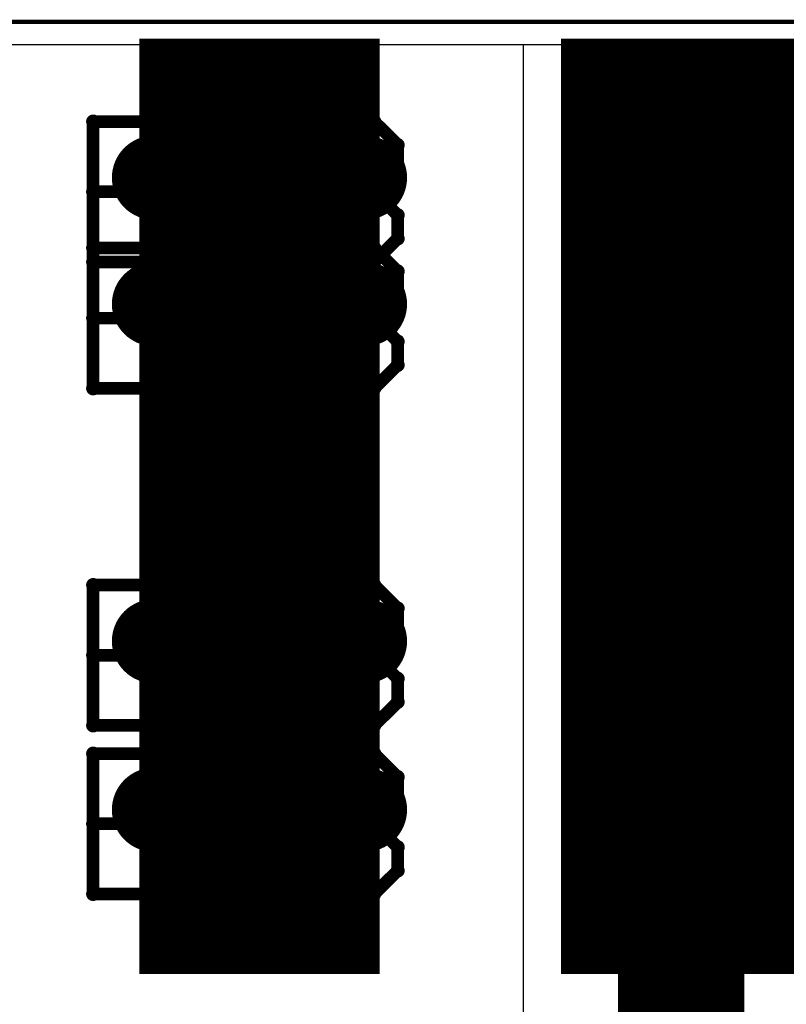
# Model space of a CAD drawing. Extents: x -1.5 to 9, y -3 to 5.
# Tile 210 of 256: x 0.643 to 0.825, y 3.567 to 3.8. Entities that reach past the tile are written whole.
import ezdxf

# ---------------------------------------------------------------- set-up
doc = ezdxf.new("R2010")
doc.units = 0
doc.layers.get('0').update_dxf_attribs({"linetype": 'CONTINUOUS'})
for name, color, linetype in [('qfn16-30-34-a_copper_signal_1', 1, 'CONTINUOUS'), ('qfn16-30-34-a_copper_signal_2', 1, 'CONTINUOUS'), ('qfn16-30-34-a_copper_signal_bot', 5, 'CONTINUOUS'), ('qfn16-30-34-a_copper_signal_top', 1, 'CONTINUOUS'), ('qfn16-30-34-a_drawing_1', 1, 'CONTINUOUS'), ('qfn16-30-34-a_drillmap_1', 1, 'CONTINUOUS'), ('qfn16-30-34-a_profile', 1, 'CONTINUOUS'), ('qfn16-30-34-a_pth_drill', 1, 'CONTINUOUS'), ('qfn16-30-34-a_soldermask_top', 1, 'CONTINUOUS')]:
    doc.layers.add(name, color=color, linetype=linetype)

# ---------------------------------------------------------------- blocks, each defined once
blk = doc.blocks.new('D11')
at = {"const_width": 0.22}
blk.add_lwpolyline([(-0.0275, 0), (0.0275, 0)], dxfattribs=at)
blk = doc.blocks.new('D23')
at = {"const_width": 0.015}
blk.add_lwpolyline([(-0.0075, 0, 1), (0.0075, 0, 1)], format="xyb", close=True, dxfattribs=at)
blk = doc.blocks.new('D29')
at = {"const_width": 0.01}
blk.add_lwpolyline([(-0.005, 0, 1), (0.005, 0, 1)], format="xyb", close=True, dxfattribs=at)
blk = doc.blocks.new('D46')
at = {"const_width": 0.222}
blk.add_lwpolyline([(-0.0285, 0), (0.0285, 0)], dxfattribs=at)
blk = doc.blocks.new('D64')
at = {"const_width": 0.005}
blk.add_lwpolyline([(-0.0025, 0, 1), (0.0025, 0, 1)], format="xyb", close=True, dxfattribs=at)
blk = doc.blocks.new('D69')
at = {"const_width": 0.001667}
blk.add_lwpolyline([(-0.000833, 0, 1), (0.000833, 0, 1)], format="xyb", close=True, dxfattribs=at)
blk = doc.blocks.new('D44')
at = {"const_width": 0.0025}
blk.add_lwpolyline([(-0.00125, 0, 1), (0.00125, 0, 1)], format="xyb", close=True, dxfattribs=at)

msp = doc.modelspace()

# ---------------------------------------------------------------- linework, layer by layer
at = {"layer": 'qfn16-30-34-a_copper_signal_1', "color": 1}
msp.add_lwpolyline([(1.194589, 2.946635), (1.1925, 2.9425), (1.189588, 2.9425), (1.1075, 2.9425), (1.1075, 2.8575), (1.189588, 2.8575), (1.1925, 2.8575), (1.194589, 2.853365), (1.194589, 0.615412), (1.105001, 0.615412), (1.101174, 0.613826), (1.099589, 0.61), (1.099589, 0.005412), (0.100412, 0.005412), (0.100412, 0.61), (0.098826, 0.613826), (0.094999, 0.615412), (0.005412, 0.615412), (0.005412, 3.794588), (1.194589, 3.794588), (1.194589, 2.946635)], dxfattribs=at)
at = {"layer": 'qfn16-30-34-a_copper_signal_2', "color": 1}
msp.add_lwpolyline([(1.194589, 2.946635), (1.1925, 2.9425), (1.189588, 2.9425), (1.1075, 2.9425), (1.1075, 2.8575), (1.189588, 2.8575), (1.1925, 2.8575), (1.194589, 2.853365), (1.194589, 0.615412), (1.105001, 0.615412), (1.101174, 0.613826), (1.099589, 0.61), (1.099589, 0.005412), (0.100412, 0.005412), (0.100412, 0.61), (0.098826, 0.613826), (0.094999, 0.615412), (0.005412, 0.615412), (0.005412, 3.794588), (1.194589, 3.794588), (1.194589, 2.946635)], dxfattribs=at)
at = {"layer": 'qfn16-30-34-a_copper_signal_bot', "color": 5}
msp.add_lwpolyline([(1.194589, 2.946635), (1.1925, 2.9425), (1.189588, 2.9425), (1.1075, 2.9425), (1.1075, 2.8575), (1.189588, 2.8575), (1.1925, 2.8575), (1.194589, 2.853365), (1.194589, 0.615412), (1.105001, 0.615412), (1.101174, 0.613826), (1.099589, 0.61), (1.099589, 0.005412), (0.100412, 0.005412), (0.100412, 0.61), (0.098826, 0.613826), (0.094999, 0.615412), (0.005412, 0.615412), (0.005412, 3.794588), (1.194589, 3.794588), (1.194589, 2.946635)], dxfattribs=at)
at = {"layer": 'qfn16-30-34-a_copper_signal_top', "color": 1}
msp.add_lwpolyline([(0.005412, 1.255472), (0.005412, 3.794588), (0.2625, 3.794588), (0.2625, 3.565), (0.3375, 3.565), (0.3375, 3.794588), (0.3625, 3.794588), (0.3625, 3.565), (0.4375, 3.565), (0.4375, 3.794588), (0.4625, 3.794588), (0.4625, 3.565), (0.5375, 3.565), (0.5375, 3.794588), (0.7625, 3.794588), (0.7625, 3.565)], dxfattribs=at)
at = {"layer": 'qfn16-30-34-a_copper_signal_top', "color": 1, "const_width": 0.03}
msp.add_lwpolyline([(0.8, 3.4), (0.8, 3.685)], dxfattribs=at)
at = {"layer": 'qfn16-30-34-a_drawing_1', "color": 1, "const_width": 0.003}
for points in [[(0.660559, 3.776328), (0.660559, 3.743006)], [(0.677221, 3.776328), (0.660559, 3.776328)], [(0.682774, 3.770774), (0.677221, 3.776328)], [(0.710559, 3.776328), (0.710559, 3.743006)], [(0.727221, 3.776328), (0.710559, 3.776328)], [(0.732774, 3.770774), (0.727221, 3.776328)], [(0.682774, 3.765221), (0.682774, 3.770774)], [(0.732774, 3.765221), (0.732774, 3.770774)], [(0.677221, 3.759667), (0.682774, 3.765221)], [(0.727221, 3.759667), (0.732774, 3.765221)], [(0.677221, 3.759667), (0.660559, 3.759667)], [(0.660559, 3.759667), (0.677221, 3.759667)], [(0.682774, 3.754113), (0.677221, 3.759667)], [(0.727221, 3.759667), (0.710559, 3.759667)], [(0.710559, 3.759667), (0.727221, 3.759667)], [(0.732774, 3.754113), (0.727221, 3.759667)], [(0.682774, 3.748559), (0.682774, 3.754113)], [(0.732774, 3.748559), (0.732774, 3.754113)], [(0.677221, 3.743006), (0.682774, 3.748559)], [(0.727221, 3.743006), (0.732774, 3.748559)], [(0.660559, 3.746328), (0.660559, 3.713006)], [(0.677221, 3.746328), (0.660559, 3.746328)], [(0.682774, 3.740774), (0.677221, 3.746328)], [(0.710559, 3.746328), (0.710559, 3.713006)], [(0.727221, 3.746328), (0.710559, 3.746328)], [(0.732774, 3.740774), (0.727221, 3.746328)], [(0.660559, 3.743006), (0.677221, 3.743006)], [(0.710559, 3.743006), (0.727221, 3.743006)], [(0.682774, 3.735221), (0.682774, 3.740774)], [(0.732774, 3.735221), (0.732774, 3.740774)], [(0.677221, 3.729667), (0.682774, 3.735221)], [(0.727221, 3.729667), (0.732774, 3.735221)], [(0.677221, 3.729667), (0.660559, 3.729667)], [(0.660559, 3.729667), (0.677221, 3.729667)], [(0.682774, 3.724113), (0.677221, 3.729667)], [(0.727221, 3.729667), (0.710559, 3.729667)], [(0.710559, 3.729667), (0.727221, 3.729667)], [(0.732774, 3.724113), (0.727221, 3.729667)], [(0.682774, 3.718559), (0.682774, 3.724113)], [(0.732774, 3.718559), (0.732774, 3.724113)], [(0.677221, 3.713006), (0.682774, 3.718559)], [(0.727221, 3.713006), (0.732774, 3.718559)], [(0.660559, 3.713006), (0.677221, 3.713006)], [(0.710559, 3.713006), (0.727221, 3.713006)], [(0.660559, 3.666328), (0.660559, 3.633006)], [(0.677221, 3.666328), (0.660559, 3.666328)], [(0.682774, 3.660774), (0.677221, 3.666328)], [(0.710559, 3.666328), (0.710559, 3.633006)], [(0.727221, 3.666328), (0.710559, 3.666328)], [(0.732774, 3.660774), (0.727221, 3.666328)], [(0.682774, 3.655221), (0.682774, 3.660774)], [(0.732774, 3.655221), (0.732774, 3.660774)], [(0.677221, 3.649667), (0.682774, 3.655221)], [(0.727221, 3.649667), (0.732774, 3.655221)], [(0.677221, 3.649667), (0.660559, 3.649667)], [(0.660559, 3.649667), (0.677221, 3.649667)], [(0.682774, 3.644113), (0.677221, 3.649667)], [(0.727221, 3.649667), (0.710559, 3.649667)], [(0.710559, 3.649667), (0.727221, 3.649667)], [(0.732774, 3.644113), (0.727221, 3.649667)], [(0.682774, 3.638559), (0.682774, 3.644113)], [(0.732774, 3.638559), (0.732774, 3.644113)], [(0.677221, 3.633006), (0.682774, 3.638559)], [(0.727221, 3.633006), (0.732774, 3.638559)], [(0.660559, 3.633006), (0.677221, 3.633006)], [(0.710559, 3.633006), (0.727221, 3.633006)], [(0.660559, 3.626328), (0.660559, 3.593006)], [(0.677221, 3.626328), (0.660559, 3.626328)], [(0.682774, 3.620774), (0.677221, 3.626328)], [(0.710559, 3.626328), (0.710559, 3.593006)], [(0.727221, 3.626328), (0.710559, 3.626328)], [(0.732774, 3.620774), (0.727221, 3.626328)], [(0.682774, 3.615221), (0.682774, 3.620774)], [(0.732774, 3.615221), (0.732774, 3.620774)], [(0.677221, 3.609667), (0.682774, 3.615221)], [(0.727221, 3.609667), (0.732774, 3.615221)], [(0.677221, 3.609667), (0.660559, 3.609667)], [(0.660559, 3.609667), (0.677221, 3.609667)], [(0.682774, 3.604113), (0.677221, 3.609667)], [(0.727221, 3.609667), (0.710559, 3.609667)], [(0.710559, 3.609667), (0.727221, 3.609667)], [(0.732774, 3.604113), (0.727221, 3.609667)], [(0.682774, 3.598559), (0.682774, 3.604113)], [(0.732774, 3.598559), (0.732774, 3.604113)], [(0.677221, 3.593006), (0.682774, 3.598559)], [(0.727221, 3.593006), (0.732774, 3.598559)], [(0.660559, 3.593006), (0.677221, 3.593006)], [(0.710559, 3.593006), (0.727221, 3.593006)]]:
    msp.add_lwpolyline(points, dxfattribs=at)
at = {"layer": 'qfn16-30-34-a_drillmap_1', "color": 1, "const_width": 0.005}
for points in [[(0.675, 3.758), (0.675, 3.768)], [(0.725, 3.758), (0.725, 3.768)], [(0.67, 3.763), (0.68, 3.763)], [(0.72, 3.763), (0.73, 3.763)], [(0.675, 3.728), (0.675, 3.738)], [(0.725, 3.728), (0.725, 3.738)], [(0.67, 3.733), (0.68, 3.733)], [(0.72, 3.733), (0.73, 3.733)], [(0.675, 3.648), (0.675, 3.658)], [(0.725, 3.648), (0.725, 3.658)], [(0.67, 3.653), (0.68, 3.653)], [(0.72, 3.653), (0.73, 3.653)], [(0.675, 3.608), (0.675, 3.618)], [(0.725, 3.608), (0.725, 3.618)], [(0.67, 3.613), (0.68, 3.613)], [(0.72, 3.613), (0.73, 3.613)]]:
    msp.add_lwpolyline(points, dxfattribs=at)
at = {"layer": 'qfn16-30-34-a_profile', "color": 1, "const_width": 0.001}
msp.add_lwpolyline([(1.2, 3.8), (0, 3.8)], dxfattribs=at)

# ---------------------------------------------------------------- block references
at = {"layer": 'qfn16-30-34-a_copper_signal_1'}
for p in [(0.675, 3.763), (0.725, 3.763), (0.675, 3.733), (0.725, 3.733), (0.675, 3.653), (0.725, 3.653), (0.675, 3.613), (0.725, 3.613)]:
    msp.add_blockref('D29', p, dxfattribs=at)
at = {"layer": 'qfn16-30-34-a_copper_signal_2'}
for p in [(0.675, 3.763), (0.725, 3.763), (0.675, 3.733), (0.725, 3.733), (0.675, 3.653), (0.725, 3.653), (0.675, 3.613), (0.725, 3.613)]:
    msp.add_blockref('D29', p, dxfattribs=at)
at = {"layer": 'qfn16-30-34-a_copper_signal_bot'}
for p in [(0.675, 3.763), (0.725, 3.763), (0.675, 3.733), (0.725, 3.733), (0.675, 3.653), (0.725, 3.653), (0.675, 3.613), (0.725, 3.613)]:
    msp.add_blockref('D29', p, dxfattribs=at)
at = {"layer": 'qfn16-30-34-a_copper_signal_top'}
for name, p in [('D11', (0.6, 3.685)), ('D11', (0.7, 3.685)), ('D11', (0.8, 3.685)), ('D11', (0.9, 3.685)), ('D29', (0.675, 3.763)), ('D29', (0.725, 3.763)), ('D29', (0.675, 3.733)), ('D29', (0.725, 3.733)), ('D23', (0.8, 3.685)), ('D29', (0.675, 3.653)), ('D29', (0.725, 3.653)), ('D29', (0.675, 3.613)), ('D29', (0.725, 3.613))]:
    msp.add_blockref(name, p, dxfattribs=at)
at = {"layer": 'qfn16-30-34-a_drawing_1'}
for p in [(0.660559, 3.776328), (0.660559, 3.776328), (0.677221, 3.776328), (0.710559, 3.776328), (0.710559, 3.776328), (0.727221, 3.776328), (0.682774, 3.770774), (0.732774, 3.770774), (0.682774, 3.765221), (0.732774, 3.765221), (0.660559, 3.759667), (0.677221, 3.759667), (0.677221, 3.759667), (0.710559, 3.759667), (0.727221, 3.759667), (0.727221, 3.759667), (0.682774, 3.754113), (0.732774, 3.754113), (0.682774, 3.748559), (0.732774, 3.748559), (0.660559, 3.746328), (0.660559, 3.746328), (0.677221, 3.746328), (0.710559, 3.746328), (0.710559, 3.746328), (0.727221, 3.746328), (0.660559, 3.743006), (0.677221, 3.743006), (0.710559, 3.743006), (0.727221, 3.743006), (0.682774, 3.740774), (0.732774, 3.740774), (0.682774, 3.735221), (0.732774, 3.735221), (0.660559, 3.729667), (0.677221, 3.729667), (0.677221, 3.729667), (0.710559, 3.729667), (0.727221, 3.729667), (0.727221, 3.729667), (0.682774, 3.724113), (0.732774, 3.724113), (0.682774, 3.718559), (0.732774, 3.718559), (0.660559, 3.713006), (0.677221, 3.713006), (0.710559, 3.713006), (0.727221, 3.713006), (0.660559, 3.666328), (0.660559, 3.666328), (0.677221, 3.666328), (0.710559, 3.666328), (0.710559, 3.666328), (0.727221, 3.666328), (0.682774, 3.660774), (0.732774, 3.660774), (0.682774, 3.655221), (0.732774, 3.655221), (0.660559, 3.649667), (0.677221, 3.649667), (0.677221, 3.649667), (0.710559, 3.649667), (0.727221, 3.649667), (0.727221, 3.649667), (0.682774, 3.644113), (0.732774, 3.644113), (0.682774, 3.638559), (0.732774, 3.638559), (0.660559, 3.633006), (0.677221, 3.633006), (0.710559, 3.633006), (0.727221, 3.633006), (0.660559, 3.626328), (0.660559, 3.626328), (0.677221, 3.626328), (0.710559, 3.626328), (0.710559, 3.626328), (0.727221, 3.626328), (0.682774, 3.620774), (0.732774, 3.620774), (0.682774, 3.615221), (0.732774, 3.615221), (0.660559, 3.609667), (0.677221, 3.609667), (0.677221, 3.609667), (0.710559, 3.609667), (0.727221, 3.609667), (0.727221, 3.609667), (0.682774, 3.604113), (0.732774, 3.604113), (0.682774, 3.598559), (0.732774, 3.598559), (0.660559, 3.593006), (0.677221, 3.593006), (0.710559, 3.593006), (0.727221, 3.593006)]:
    msp.add_blockref('D69', p, dxfattribs=at)
at = {"layer": 'qfn16-30-34-a_drillmap_1'}
for p in [(0.675, 3.768), (0.725, 3.768), (0.67, 3.763), (0.68, 3.763), (0.72, 3.763), (0.73, 3.763), (0.675, 3.758), (0.725, 3.758), (0.675, 3.738), (0.725, 3.738), (0.67, 3.733), (0.68, 3.733), (0.72, 3.733), (0.73, 3.733), (0.675, 3.728), (0.725, 3.728), (0.675, 3.658), (0.725, 3.658), (0.67, 3.653), (0.68, 3.653), (0.72, 3.653), (0.73, 3.653), (0.675, 3.648), (0.725, 3.648), (0.675, 3.618), (0.725, 3.618), (0.67, 3.613), (0.68, 3.613), (0.72, 3.613), (0.73, 3.613), (0.675, 3.608), (0.725, 3.608)]:
    msp.add_blockref('D44', p, dxfattribs=at)
at = {"layer": 'qfn16-30-34-a_pth_drill'}
for p in [(0.675, 3.763), (0.725, 3.763), (0.675, 3.733), (0.725, 3.733), (0.675, 3.653), (0.725, 3.653), (0.675, 3.613), (0.725, 3.613)]:
    msp.add_blockref('D64', p, dxfattribs=at)
at = {"layer": 'qfn16-30-34-a_soldermask_top'}
for p in [(0.6, 3.685), (0.7, 3.685), (0.8, 3.685), (0.9, 3.685)]:
    msp.add_blockref('D46', p, dxfattribs=at)

doc.saveas('drawing.dxf')
